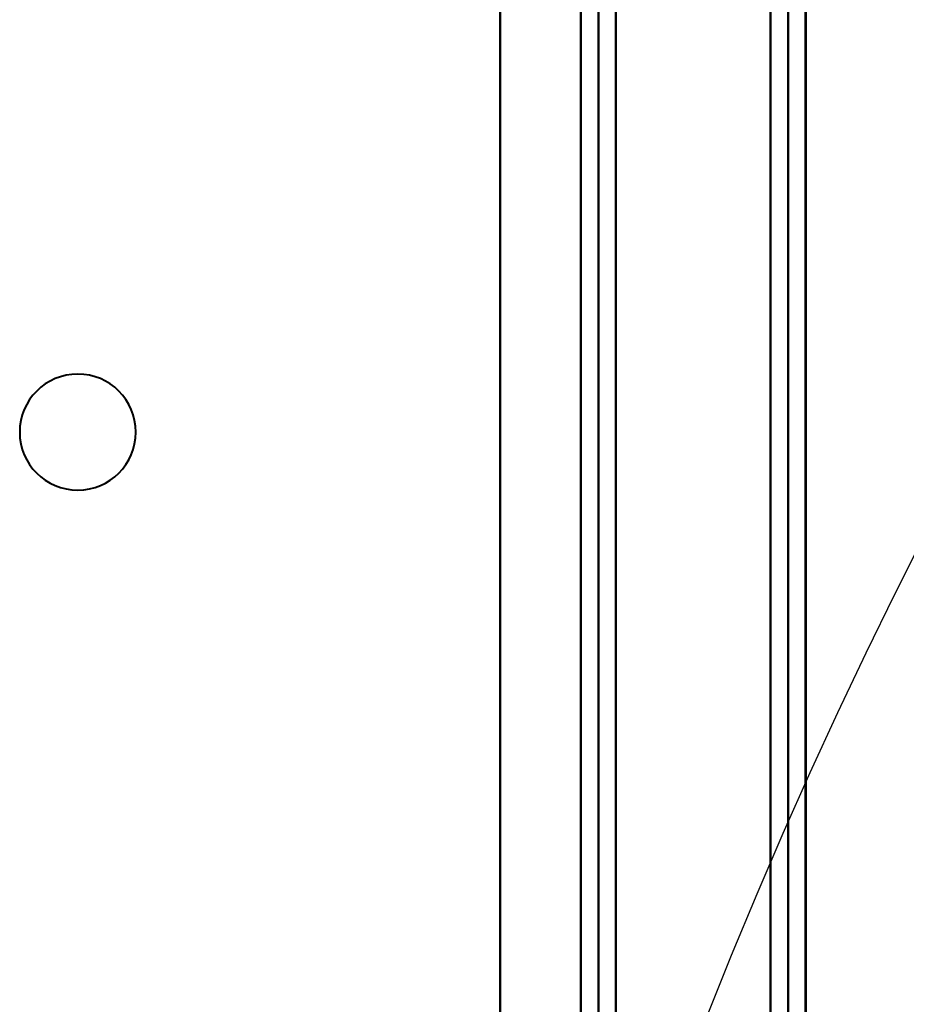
# Model space of a CAD drawing. Header units: millimetres. Extents: x -1483 to 905, y -1392 to 951.
# Tile 46 of 105: x -644 to -545, y 207 to 317. Entities that reach past the tile are written whole.
import ezdxf

# ---------------------------------------------------------------- set-up
doc = ezdxf.new("R2010")
doc.units = ezdxf.units.MM
doc.layers.add('G-IMPT', color=8, linetype='Continuous', lineweight=40)

# ---------------------------------------------------------------- blocks, each defined once
blk = doc.blocks.new('NEXA 2000 CALQUES_dwg-762145-Niveau de réf_')
at = {"layer": 'G-IMPT'}
for p, q in [((-558.2, -405.05), (-558.2, 452.95)), ((-556.2, -405.05), (-556.2, 452.95))]:
    blk.add_line(p, q, dxfattribs=at)
at = {"layer": 'G-IMPT', "flags": 128}
for points in [[(-560.2, -405.05), (-560.2, -190.55), (-560.2, 23.95), (-560.2, 238.45), (-560.2, 452.95)], [(-560.2, 452.95), (-560.2, 238.45), (-560.2, 23.95), (-560.2, -190.55), (-560.2, -405.05)], [(-558.23, 452.95), (-558.23, 238.45), (-558.23, 23.95), (-558.23, -190.55), (-558.23, -405.05)], [(-558.23, -405.05), (-558.23, -190.55), (-558.23, 23.95), (-558.23, 238.45), (-558.23, 452.95)], [(-556.26, 452.95), (-556.26, 238.45), (-556.26, 23.95), (-556.26, -190.55), (-556.26, -405.05)], [(-556.26, -405.05), (-556.26, -190.55), (-556.26, 23.95), (-556.26, 238.45), (-556.26, 452.95)], [(-590.43, -398.05), (-590.43, -187.05), (-590.43, 23.95), (-590.43, 234.95), (-590.43, 445.95)], [(-590.43, 445.95), (-590.43, 234.95), (-590.43, 23.95), (-590.43, -187.05), (-590.43, -398.05)], [(-590.43, -398.05), (-590.43, -189.95), (-590.43, 18.15), (-590.43, 226.25), (-590.43, 434.35)], [(-590.43, 434.35), (-590.43, 226.25), (-590.43, 18.15), (-590.43, -189.95), (-590.43, -398.05)], [(-560.2, 434.35), (-560.2, 224.65), (-560.2, 14.95), (-560.2, -194.75), (-560.2, -404.45)], [(-560.2, -404.45), (-560.2, -194.75), (-560.2, 14.95), (-560.2, 224.65), (-560.2, 434.35)], [(-581.43, 431.73), (-581.43, 227.84), (-581.43, 23.95), (-581.43, -179.94), (-581.43, -383.83)], [(-581.43, -383.83), (-581.43, -179.94), (-581.43, 23.95), (-581.43, 227.84), (-581.43, 431.73)], [(-581.43, 431.73), (-581.43, 227.84), (-581.43, 23.95), (-581.43, -179.94), (-581.43, -383.83)], [(-581.43, -383.83), (-581.43, -179.94), (-581.43, 23.95), (-581.43, 227.84), (-581.43, 431.73)], [(-579.46, -383.89), (-579.46, -179.97), (-579.46, 23.95), (-579.46, 227.87), (-579.46, 431.79)], [(-579.46, 431.79), (-579.46, 227.87), (-579.46, 23.95), (-579.46, -179.97), (-579.46, -383.89)], [(-577.49, 431.73), (-577.49, 227.84), (-577.49, 23.95), (-577.49, -179.94), (-577.49, -383.83)], [(-577.49, -383.83), (-577.49, -179.94), (-577.49, 23.95), (-577.49, 227.84), (-577.49, 431.73)]]:
    blk.add_lwpolyline(points, dxfattribs=at)
at = {"layer": 'G-IMPT'}
for start, end in [(90, 180), (360, 180), (360, 180), (90, 270), (0, 90), (270, 90), (180, 360), (180, 0), (180, 0)]:
    blk.add_arc((-637.72, 303.95), 6.5, start, end, dxfattribs=at)

msp = doc.modelspace()

# ---------------------------------------------------------------- linework, layer by layer
at = {"color": 94, "lineweight": 30}
msp.add_circle((0, -18), 609.6, dxfattribs=at)

# ---------------------------------------------------------------- block references
at = {"layer": 'G-IMPT'}
msp.add_blockref('NEXA 2000 CALQUES_dwg-762145-Niveau de réf_', (0, -32.95), dxfattribs=at)

doc.saveas('drawing.dxf')
